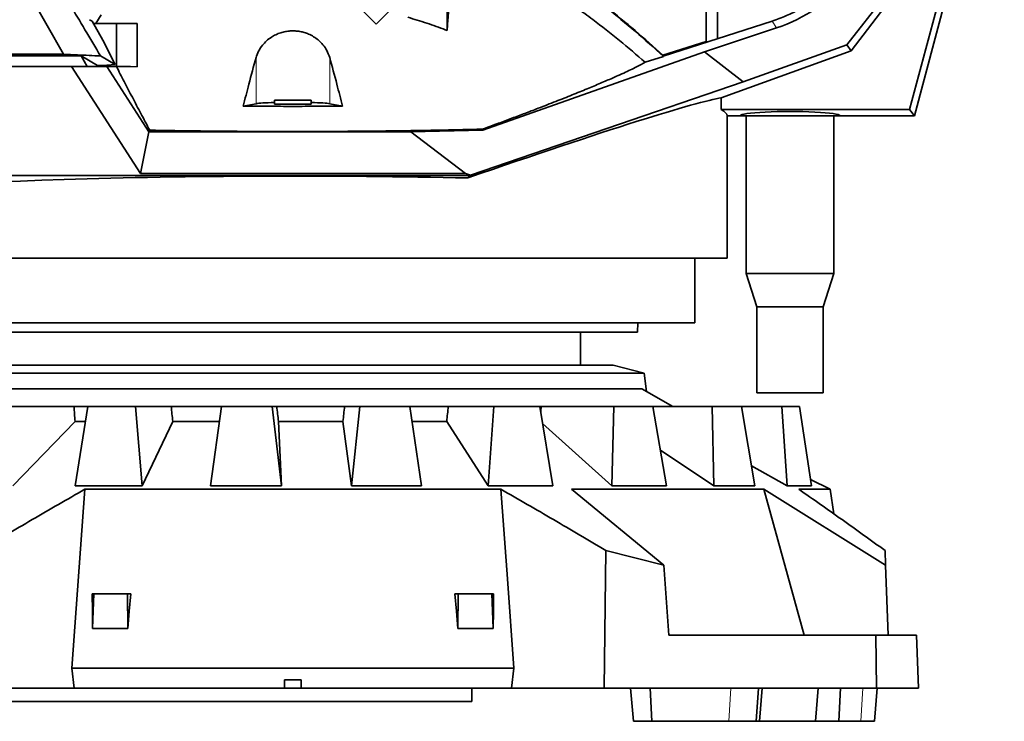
# Model space of a CAD drawing. Header units: millimetres. Extents: x 0 to 11920, y 0 to 8400.
# Tile 15 of 56: x 2583 to 3178, y 4955 to 5379. Entities that reach past the tile are written whole.
import ezdxf

# ---------------------------------------------------------------- set-up
doc = ezdxf.new("R2010")
doc.units = ezdxf.units.MM
doc.header["$LTSCALE"] = 20
doc.styles.add('SLDTEXTSTYLE0', font='TXT', dxfattribs={"width": 0.605})
doc.dimstyles.new('SLDDIMSTYLE1', dxfattribs={"dimtxt": 70, "dimasz": 70, "dimexe": 0, "dimexo": 0.0625, "dimgap": 17.5, "dimtad": 1, "dimdec": 0, "dimrnd": 1e-09, "dimzin": 12, "dimdsep": 46, "dimtxsty": 'SLDTEXTSTYLE0', "dimsah": 1, "dimcen": 0.09, "dimadec": 0, "dimazin": 3, "dimtfac": 1, "dimtofl": 0, "dimtmove": 0, "dimatfit": 3, "dimfxl": 1, "dimfrac": 2, "dimtolj": 1, "dimtzin": 12, "dimarcsym": 0})

# ---------------------------------------------------------------- blocks, each defined once
blk = doc.blocks.new('_D_3')
at = {"color": 7, "linetype": 'Continuous', "lineweight": 0}
for p, q in [((2883.23, 7276.52), (1736.46, 7276.52)), ((1766.46, 7276.52), (1766.46, 4955.37)), ((2388.89, 4955.37), (1736.46, 4955.37))]:
    blk.add_line(p, q, dxfattribs=at)
at = {"color": 7, "linetype": 'Continuous', "lineweight": 18}
for points in [[(1766.46, 7276.52), (1756.46, 7206.52), (1776.46, 7206.52)], [(1766.46, 4955.37), (1776.46, 5025.37), (1756.46, 5025.37)]]:
    blk.add_solid(points, dxfattribs=at)
at = {"color": 7, "linetype": 'Continuous', "lineweight": 18, "insert": (1676.23, 6009), "char_height": 70, "attachment_point": 1, "rotation": 90, "style": 'SLDTEXTSTYLE0'}
blk.add_mtext('2321', dxfattribs=at)

msp = doc.modelspace()

# ---------------------------------------------------------------- linework, layer by layer
at = {"color": 7, "linetype": 'Continuous', "lineweight": 35}
for p, q in [((3177.51, 5485), (3082.45, 5363.57)), ((2539.99, 5480.94), (2609.93, 5357.88)), ((2997.62, 5365.65), (2997.62, 5448.76)), ((3085.02, 5360.06), (3153.86, 5449.46)), ((3120.37, 5324.49), (3153.86, 5449.46)), ((3123.23, 5320.77), (3158.77, 5453.4)), ((3004.46, 5442.83), (3004.46, 5367.37)), ((2841.3, 5372.21), (2841.33, 5419.12)), ((2798.51, 5376), (2839.19, 5416.96)), ((2764.45, 5409.82), (2798.51, 5376)), ((2625.59, 5378.77), (2627.09, 5377.88)), ((2627.09, 5377.88), (2633.5, 5366.32)), ((2632.53, 5381.68), (2629.25, 5376.47)), ((2971.6, 5356.81), (3037.36, 5377.95)), ((2641.77, 5376.47), (2627.88, 5376.47)), ((2641.77, 5376.47), (2641.77, 5350.47)), ((2654.22, 5376.47), (2641.77, 5376.47)), ((2654.22, 5350.34), (2654.22, 5376.47)), ((2654.25, 5376.47), (2654.22, 5376.47)), ((2996.53, 5359.32), (3040.12, 5373.81)), ((2641.09, 5351.67), (2633.5, 5366.32)), ((2997.62, 5365.65), (2971.53, 5357.26)), ((2998.3, 5365.39), (2997.62, 5365.65)), ((2862.82, 5312.08), (2996.53, 5359.32)), ((3019.94, 5341.29), (2996.53, 5359.32)), ((3006.76, 5331.57), (3085.02, 5360.06)), ((3082.45, 5363.57), (3019.94, 5341.29)), ((3082.45, 5363.57), (3085.02, 5360.06)), ((2438.55, 5357.02), (2619.91, 5357.02)), ((2463.25, 5357.88), (2609.93, 5357.88)), ((2619.91, 5357.02), (2620.56, 5357.01)), ((2620.56, 5357.01), (2624.19, 5350.47)), ((2630.42, 5351.2), (2620.56, 5357.01)), ((2632.23, 5356.88), (2641.09, 5351.67)), ((2971.83, 5356.6), (2960.81, 5353.06)), ((2971.53, 5357.26), (2971.45, 5356.93)), ((2614.62, 5350.47), (2466.2, 5350.47)), ((2656.22, 5285.85), (2614.62, 5350.47)), ((2614.62, 5350.47), (2636.05, 5350.47)), ((2630.42, 5351.2), (2633.5, 5351.2)), ((2630.82, 5350.47), (2630.42, 5351.2)), ((2633.5, 5351.2), (2641.09, 5351.67)), ((2636.05, 5350.47), (2661.36, 5311.16)), ((2641.77, 5350.47), (2636.05, 5350.47)), ((2650.23, 5350.47), (2641.77, 5350.47)), ((2650.23, 5350.47), (2654.22, 5350.34)), ((3019.94, 5341.29), (2855.34, 5284.88)), ((2737.23, 5330.27), (2737.23, 5327.77)), ((2737.23, 5330.27), (2748.23, 5330.27)), ((2748.23, 5330.27), (2759.23, 5330.27)), ((2759.23, 5327.77), (2759.23, 5330.27)), ((3006.76, 5324.49), (3006.76, 5331.57)), ((2718.31, 5326.57), (2726.01, 5328.08)), ((2737.23, 5327.77), (2759.23, 5327.77)), ((2770.44, 5328.08), (2778.15, 5326.57)), ((3006.76, 5324.49), (3120.37, 5324.49)), ((3120.37, 5324.49), (3123.23, 5320.77)), ((3010.23, 5234.77), (3010.23, 5320.77)), ((3010.23, 5320.77), (3018.23, 5320.77)), ((3078.23, 5320.77), (3018.23, 5320.77)), ((3021.73, 5320.77), (3021.73, 5225.57)), ((3074.73, 5225.57), (3074.73, 5320.77)), ((3078.23, 5320.77), (3123.23, 5320.77)), ((2661.36, 5311.16), (2661.87, 5312.07)), ((2819.5, 5311.16), (2862.82, 5312.08)), ((2862.73, 5312.7), (2862.82, 5312.08)), ((2661.36, 5311.16), (2656.22, 5285.85)), ((2661.36, 5311.16), (2819.5, 5311.16)), ((2819.5, 5311.16), (2852.36, 5285.85)), ((2855.04, 5284.77), (2486.48, 5284.77)), ((2852.36, 5285.85), (2656.22, 5285.85)), ((2855.34, 5284.88), (2852.36, 5285.85)), ((2855.04, 5284.77), (2853.82, 5283.24)), ((2855.04, 5284.77), (2855.34, 5284.88)), ((3010.23, 5234.77), (2486.23, 5234.77)), ((2990.73, 5195.77), (2990.73, 5234.77)), ((3021.73, 5225.57), (3028.23, 5205.57)), ((3074.73, 5225.57), (3021.73, 5225.57)), ((3068.23, 5205.57), (3074.73, 5225.57)), ((3028.23, 5205.57), (3028.23, 5153.57)), ((3068.23, 5205.57), (3028.23, 5205.57)), ((3068.23, 5153.57), (3068.23, 5205.57)), ((2990.73, 5195.77), (2505.73, 5195.77)), ((2956.23, 5190.27), (2956.46, 5195.77)), ((2956.23, 5190.27), (2540.23, 5190.27)), ((2921.73, 5170.37), (2921.73, 5190.27)), ((2941.46, 5170.37), (2555, 5170.37)), ((2960.23, 5165.37), (2941.46, 5170.37)), ((2538.19, 5165.37), (2960.23, 5165.37)), ((2961.57, 5154.41), (2960.23, 5165.37)), ((2537.13, 5155.99), (2958.79, 5155.99)), ((2977.54, 5145.38), (2958.79, 5155.99)), ((2961.57, 5154.41), (2977.54, 5145.38)), ((3068.23, 5153.57), (3028.23, 5153.57)), ((2616.14, 5145.37), (2577.47, 5145.37)), ((2616.14, 5145.37), (2624.39, 5145.37)), ((2616.82, 5097.56), (2624.48, 5145.37)), ((2653.33, 5145.37), (2624.48, 5145.37)), ((2657.22, 5097.56), (2653.33, 5145.37)), ((2674.82, 5145.37), (2653.33, 5145.37)), ((2674.82, 5145.37), (2705.05, 5145.37)), ((2698.47, 5097.56), (2705.08, 5145.37)), ((2735.66, 5145.37), (2705.08, 5145.37)), ((2741.3, 5097.56), (2735.66, 5145.37)), ((2738.51, 5145.37), (2735.66, 5145.37)), ((2738.51, 5145.37), (2779.47, 5145.37)), ((2788.61, 5145.37), (2779.47, 5145.37)), ((2783.52, 5097.56), (2788.61, 5145.37)), ((2818.85, 5145.37), (2788.61, 5145.37)), ((2825.86, 5097.56), (2818.85, 5145.37)), ((2818.85, 5145.37), (2841.96, 5145.37)), ((2869.4, 5145.37), (2841.96, 5145.37)), ((2866.17, 5097.56), (2869.4, 5145.37)), ((2897.22, 5145.37), (2869.4, 5145.37)), ((2905.13, 5097.56), (2897.22, 5145.37)), ((2897.23, 5145.37), (2898.06, 5145.37)), ((2941.92, 5145.37), (2898.06, 5145.37)), ((2940.77, 5097.56), (2941.92, 5145.37)), ((2965.44, 5145.37), (2941.92, 5145.37)), ((2973.7, 5097.56), (2965.44, 5145.37)), ((3001.25, 5145.37), (2965.44, 5145.37)), ((2977.54, 5145.38), (2977.56, 5145.37)), ((3002.25, 5097.56), (3001.25, 5145.37)), ((3018.86, 5145.37), (3001.25, 5145.37)), ((3026.91, 5097.56), (3018.86, 5145.37)), ((3043.33, 5145.37), (3018.86, 5145.37)), ((3046.43, 5097.56), (3043.33, 5145.37)), ((3053.83, 5145.37), (3043.33, 5145.37)), ((3061.13, 5097.56), (3053.83, 5145.37)), ((2616.82, 5136.38), (2579.33, 5097.56)), ((2616.82, 5136.38), (2622.96, 5136.38)), ((2675.74, 5136.38), (2657.22, 5097.56)), ((2675.74, 5136.38), (2703.8, 5136.38)), ((2739.59, 5136.38), (2741.3, 5097.56)), ((2739.59, 5136.38), (2778.43, 5136.38)), ((2783.52, 5097.56), (2778.43, 5136.38)), ((2820.19, 5136.38), (2841.11, 5136.38)), ((2866.17, 5097.56), (2841.11, 5136.38)), ((2940.77, 5097.56), (2898.93, 5135.07)), ((3002.25, 5097.56), (2970.01, 5118.92)), ((3046.43, 5097.56), (3024.9, 5109.51)), ((2616.82, 5097.56), (2657.22, 5097.56)), ((2741.3, 5097.56), (2698.47, 5097.56)), ((2825.86, 5097.56), (2783.52, 5097.56)), ((2905.13, 5097.56), (2866.17, 5097.56)), ((2973.7, 5097.56), (2940.77, 5097.56)), ((3026.91, 5097.56), (3002.25, 5097.56)), ((3046.43, 5097.56), (3061.13, 5097.56)), ((3072.5, 5095.37), (3060.55, 5101.39)), ((2622.71, 5095.37), (2614.83, 4987.37)), ((2622.71, 5095.37), (2873.75, 5095.37)), ((2916.3, 5095.37), (3032.31, 5095.37)), ((2916.3, 5095.37), (2972.1, 5049.59)), ((3105.86, 5049.57), (3032.31, 5095.37)), ((3056.66, 5007.37), (3032.31, 5095.37)), ((3053.54, 5095.37), (3072.5, 5095.37)), ((3074.59, 5080.59), (3072.5, 5095.37)), ((2936.08, 4975.37), (2937.09, 5058.44)), ((2972.1, 5049.59), (2937.09, 5058.44)), ((3105.55, 5058.44), (3105.86, 5049.57)), ((2972.1, 5049.59), (2975.01, 5007.37)), ((3105.86, 5049.57), (3107.33, 5007.37)), ((2627.18, 5032.37), (2628.13, 5032.37)), ((2627.33, 5011.42), (2628.13, 5032.37)), ((2628.13, 5032.37), (2648.52, 5032.37)), ((2648.61, 5011.42), (2648.52, 5032.37)), ((2648.52, 5032.37), (2650.46, 5032.37)), ((2846, 5032.37), (2847.94, 5032.37)), ((2847.85, 5011.42), (2847.94, 5032.37)), ((2847.94, 5032.37), (2868.33, 5032.37)), ((2869.12, 5011.42), (2868.33, 5032.37)), ((2868.33, 5032.37), (2869.28, 5032.37)), ((2648.61, 5011.42), (2627.33, 5011.42)), ((2869.12, 5011.42), (2847.85, 5011.42)), ((2975.01, 5007.37), (3099.94, 5007.37)), ((3100.4, 4975.37), (3099.94, 5007.37)), ((3099.94, 5007.37), (3124.53, 5007.37)), ((3124.53, 5007.37), (3125.65, 4975.37)), ((2614.83, 4987.37), (2616.21, 4975.37)), ((2614.83, 4987.37), (2881.63, 4987.37)), ((2881.63, 4987.37), (2880.25, 4975.37)), ((2743.23, 4980.37), (2753.23, 4980.37)), ((2743.23, 4980.37), (2743.23, 4975.37)), ((2753.23, 4980.37), (2753.23, 4975.37)), ((2616.21, 4975.37), (2560.37, 4975.37)), ((2616.21, 4975.37), (2743.23, 4975.37)), ((2753.23, 4975.37), (2743.23, 4975.37)), ((2753.23, 4975.37), (2880.25, 4975.37)), ((2856.23, 4975.37), (2856.23, 4967.27)), ((2880.25, 4975.37), (2936.08, 4975.37)), ((3100.4, 4975.37), (2936.08, 4975.37)), ((2951.98, 4975.37), (2953.73, 4955.37)), ((2963.75, 4975.37), (2964.86, 4955.37)), ((3027.79, 4955.37), (3029.29, 4975.37)), ((3029.73, 4955.37), (3031.48, 4975.37)), ((3065.29, 4975.37), (3063.64, 4955.37)), ((3078.6, 4975.37), (3077.58, 4955.37)), ((3099.12, 4955.37), (3100.87, 4975.37)), ((3125.65, 4975.37), (3100.4, 4975.37)), ((2856.23, 4967.27), (2543.76, 4967.27)), ((2964.86, 4955.37), (2953.73, 4955.37)), ((2964.86, 4955.37), (3011.36, 4955.37)), ((3011.36, 4955.37), (3027.79, 4955.37)), ((3029.73, 4955.37), (3027.79, 4955.37)), ((3063.64, 4955.37), (3029.68, 4955.37)), ((3077.58, 4955.37), (3063.64, 4955.37)), ((3077.58, 4955.37), (3090.84, 4955.37)), ((3090.84, 4955.37), (3099.12, 4955.37))]:
    msp.add_line(p, q, dxfattribs=at)
at = {"color": 8, "linetype": 'Continuous', "lineweight": 18}
for p, q in [((3040.12, 5373.81), (3037.36, 5377.95)), ((2726.01, 5355.85), (2726.01, 5328.08)), ((2770.44, 5355.85), (2770.44, 5328.08)), ((2964.86, 4955.37), (2963.89, 4975.37)), ((3011.36, 4955.37), (3012.43, 4975.37)), ((3090.84, 4955.37), (3092.23, 4975.37))]:
    msp.add_line(p, q, dxfattribs=at)
at = {"color": 7, "linetype": 'Continuous', "lineweight": 35, "flags": 128}
for points in [[(2881.63, 4987.37), (2877.69, 5041.43), (2873.75, 5095.37)], [(2627.33, 5011.42), (2627.25, 5021.89), (2627.18, 5032.37)], [(2650.46, 5032.37), (2649.53, 5021.89), (2648.61, 5011.42)], [(2847.85, 5011.42), (2846.92, 5021.89), (2846, 5032.37)], [(2869.28, 5032.37), (2869.2, 5021.89), (2869.12, 5011.42)]]:
    msp.add_lwpolyline(points, dxfattribs=at)
at = {"color": 7, "linetype": 'Continuous', "lineweight": 35}
for radius, start, end in [(600.17, 47.21686, 51.54529), (600.45, 47.28028, 51.55459)]:
    msp.add_arc((2564.17, 4916.12), radius, start, end, dxfattribs=at)
for centre, major_axis, ratio, start_param, end_param in [((3010.25, 5465.87), (-2.27, 96.87), 0.987061, 3.435538, 3.990352), ((2748.23, 5235.9), (261.98, 95.47), 0.03281, 0.150978, 1.144037), ((2748.23, 5327.77), (23, 0), 0.052408, 2.06947, 2.879793), ((2748.23, 5327.77), (23, 0), 0.052408, 0.261799, 1.072123), ((2748.23, 5320.77), (262, 0), 0.087489, 0, 0.162934), ((3048.23, 5320.77), (30, 0), 0.087489, 0, 3.141593), ((2748.23, 5270.67), (262, 0), 0.052408, 1.155993, 3.095775), ((2857.49, 4093.19), (-256.87, 2465.08), 0.058617, 1.123707, 1.127735), ((2871.61, 4093.19), (-289.37, 2465.11), 0.03248, 1.126002, 1.13003), ((2877.32, 4093.19), (-302.45, 2465.13), 0.004295, 1.129288, 1.133316), ((2620.07, 4093.19), (300.32, 2465.12), 0.013808, 5.151025, 5.155052), ((2628.66, 4093.19), (280.63, 2465.1), 0.041507, 5.154068, 5.158096), ((2645.39, 4093.19), (242.01, 2465.07), 0.066572, 5.158288, 5.159906)]:
    msp.add_ellipse(centre, major_axis=major_axis, ratio=ratio, start_param=start_param, end_param=end_param, dxfattribs=at)
for points, knots in [([(2632.23, 5356.88), (2629.08, 5362.17), (2622.93, 5372.48), (2613.93, 5387.57), (2605.39, 5401.9), (2597.3, 5415.47), (2589.66, 5428.28), (2582.48, 5440.33), (2575.69, 5451.7), (2569.32, 5462.4), (2563.36, 5472.39), (2558.42, 5480.67), (2554.43, 5487.37), (2552.03, 5491.38), (2550.54, 5493.9), (2549.87, 5495.02), (2549.21, 5496.12), (2548.56, 5497.2), (2547.93, 5498.27), (2547.3, 5499.32), (2545.46, 5502.4), (2542.41, 5507.53), (2538.16, 5514.65), (2533.83, 5521.92), (2529.58, 5529.04), (2524.85, 5537.01), (2519.65, 5545.91), (2513.85, 5555.95), (2507.93, 5566.34), (2502.66, 5575.71), (2498.02, 5584.03), (2494.07, 5591.17), (2489.4, 5599.58), (2485.11, 5607.32), (2481.65, 5613.57), (2479.91, 5616.7), (2479.05, 5618.26), (2478.61, 5619.04), (2478.4, 5619.43), (2478.29, 5619.63), (2478.24, 5619.73), (2478.21, 5619.78), (2478.19, 5619.8), (2478.19, 5619.81), (2478.18, 5619.82), (2478.18, 5619.82), (2478.18, 5619.82), (2478.18, 5619.82), (2478.18, 5619.82), (2478.18, 5619.83), (2478.18, 5619.83), (2478.18, 5619.83), (2478.18, 5619.83), (2478.18, 5619.83), (2478.03, 5620.09), (2477.64, 5620.81), (2476.84, 5622.24), (2475.68, 5624.34), (2474.12, 5627.14), (2472.72, 5629.68), (2471.57, 5631.75), (2470.8, 5633.15), (2469.98, 5634.62), (2469.12, 5636.18), (2468.22, 5637.8), (2467.27, 5639.51), (2462.67, 5647.81), (2458.38, 5655.55), (2454.42, 5662.7)], [0, 0, 0, 0, 0.055151, 0.107657, 0.157516, 0.204729, 0.249296, 0.291218, 0.330493, 0.368062, 0.402843, 0.434834, 0.454421, 0.472792, 0.476749, 0.480645, 0.48448, 0.488254, 0.491966, 0.495617, 0.499207, 0.524168, 0.549128, 0.573457, 0.599961, 0.623922, 0.654945, 0.686096, 0.717566, 0.748988, 0.769194, 0.790783, 0.811704, 0.843087, 0.858778, 0.866624, 0.870547, 0.872508, 0.873489, 0.873979, 0.874224, 0.874347, 0.874408, 0.874439, 0.874454, 0.874462, 0.874466, 0.874467, 0.874468, 0.874469, 0.874469, 0.874469, 0.874469, 0.874469, 0.874469, 0.876831, 0.88076, 0.88702, 0.895246, 0.905437, 0.909311, 0.913407, 0.917727, 0.92227, 0.927035, 0.932024, 0.937235, 1, 1, 1, 1]), ([(2842.56, 5388.89), (2842.35, 5386.25), (2841.92, 5380.87), (2841.51, 5375.13), (2841.3, 5372.21)], [0, 0, 0, 0, 0.49096, 1, 1, 1, 1]), ([(3037.36, 5377.95), (3040.28, 5378.98), (3046.1, 5381.04), (3054.42, 5385.12), (3059.59, 5388.45), (3062.17, 5390.11)], [0, 0, 0, 0, 0.3347792, 0.6681096, 1, 1, 1, 1]), ([(2960.81, 5353.06), (2955.67, 5357.49), (2945.37, 5366.36), (2931.46, 5377.28), (2922.67, 5383.7), (2919.36, 5386.11)], [0, 0, 0, 0, 0.384005, 0.768552, 1, 1, 1, 1]), ([(2817.59, 5380.25), (2821.4, 5379.09), (2829.02, 5376.78), (2836.87, 5373.92), (2840.94, 5372.35), (2841.3, 5372.21)], [0, 0, 0, 0, 0.476634, 0.954118, 1, 1, 1, 1]), ([(2654.22, 5350.34), (2654.22, 5353.08), (2654.23, 5358.98), (2654.24, 5367.72), (2654.25, 5373.55), (2654.25, 5376.47)], [0, 0, 0, 0, 0.302784, 0.651255, 1, 1, 1, 1]), ([(2726.01, 5355.85), (2726.45, 5357.14), (2727.35, 5359.75), (2729.55, 5363.13), (2732.21, 5365.99), (2734.94, 5368.11), (2737.9, 5369.78), (2740.76, 5370.91), (2743.71, 5371.66), (2746.61, 5372.04), (2749.59, 5372.05), (2752.46, 5371.71), (2755.2, 5371.05), (2758.01, 5370.03), (2760.85, 5368.54), (2763.84, 5366.37), (2766.54, 5363.59), (2768.98, 5360.01), (2769.92, 5357.34), (2770.44, 5355.85)], [0, 0, 0, 0, 0.082483, 0.166904, 0.229566, 0.293697, 0.342758, 0.393083, 0.434624, 0.477326, 0.518896, 0.561782, 0.601839, 0.642847, 0.697857, 0.754451, 0.828665, 0.904981, 1, 1, 1, 1]), ([(2609.93, 5357.88), (2612.73, 5357.76), (2617.86, 5357.53), (2625.29, 5357.2), (2629.92, 5356.99), (2632.23, 5356.88)], [0, 0, 0, 0, 0.3733793, 0.6866835, 1, 1, 1, 1]), ([(2718.31, 5326.57), (2719.41, 5331.01), (2721.91, 5341.04), (2724.54, 5350.55), (2726.01, 5355.85)], [0, 0, 0, 0, 0.441878, 1, 1, 1, 1]), ([(2770.44, 5355.85), (2771.91, 5350.55), (2774.55, 5341.04), (2777.05, 5331.01), (2778.15, 5326.57)], [0, 0, 0, 0, 0.558122, 1, 1, 1, 1]), ([(2960.81, 5353.06), (2959.89, 5352.56), (2958.06, 5351.55), (2954.75, 5349.87), (2951.02, 5348.06), (2946.29, 5345.85), (2940.34, 5343.19), (2932.96, 5340.01), (2924.71, 5336.57), (2915.61, 5332.88), (2905.67, 5328.94), (2896.16, 5325.25), (2887.36, 5321.89), (2879.46, 5318.91), (2871.28, 5315.85), (2865.58, 5313.75), (2862.73, 5312.7)], [0, 0, 0, 0, 0.0602644, 0.1205289, 0.1811916, 0.2418545, 0.3272547, 0.4127235, 0.4981257, 0.5860434, 0.674033, 0.7619525, 0.8212931, 0.8806338, 0.9403169, 1, 1, 1, 1]), ([(2661.87, 5312.07), (2660.07, 5315.45), (2656.47, 5322.23), (2651.35, 5331.98), (2646.41, 5341.46), (2643.32, 5347.46), (2641.77, 5350.47)], [0, 0, 0, 0, 0.249278, 0.498836, 0.749266, 1, 1, 1, 1]), ([(2718.31, 5326.57), (2723.27, 5326.55), (2733.21, 5326.49), (2748.21, 5326.47), (2763.22, 5326.49), (2773.17, 5326.55), (2778.15, 5326.57)], [0, 0, 0, 0, 0.249515, 0.5, 0.749515, 1, 1, 1, 1]), ([(2862.73, 5312.7), (2858.2, 5312.59), (2849.15, 5312.36), (2836.63, 5312.1), (2825.44, 5311.9), (2815.63, 5311.75), (2805.67, 5311.62), (2795.55, 5311.51), (2785.28, 5311.42), (2774.86, 5311.35), (2764.31, 5311.3), (2753.67, 5311.28), (2742.98, 5311.28), (2732.18, 5311.3), (2721.37, 5311.35), (2710.53, 5311.42), (2700.13, 5311.51), (2690.16, 5311.63), (2680.63, 5311.75), (2671.18, 5311.9), (2664.98, 5312.01), (2661.87, 5312.07)], [0, 0, 0, 0, 0.072839, 0.145677, 0.19493, 0.244182, 0.294075, 0.343968, 0.394066, 0.445068, 0.496291, 0.547514, 0.599472, 0.651431, 0.704143, 0.756856, 0.809811, 0.857252, 0.904693, 0.952346, 1, 1, 1, 1]), ([(2622.71, 5095.37), (2612.12, 5089.3), (2590.94, 5077.17), (2569.89, 5064.68), (2559.36, 5058.44)], [0, 0, 0, 0, 0.49998, 1, 1, 1, 1]), ([(2937.09, 5058.44), (2926.57, 5064.68), (2905.52, 5077.17), (2884.34, 5089.3), (2873.75, 5095.37)], [0, 0, 0, 0, 0.499983, 1, 1, 1, 1]), ([(3053.54, 5095.37), (3062.23, 5089.3), (3079.61, 5077.17), (3096.9, 5064.68), (3105.55, 5058.44)], [0, 0, 0, 0, 0.49998, 1, 1, 1, 1])]:
    msp.add_open_spline(points, degree=3, knots=knots, dxfattribs=at)

# ---------------------------------------------------------------- dimensions: what is measured, and where the dimension line sits
at = {"color": 7, "linetype": 'Continuous', "lineweight": 18}
dim = msp.add_linear_dim(base=(1766.46, 4955.37), p1=(2887.23, 7276.52), p2=(2392.89, 4955.37), angle=90, dimstyle='SLDDIMSTYLE1', dxfattribs=at)
dim.commit()
dim.dimension.update_dxf_attribs({"geometry": '_D_3', "text_midpoint": (1766.46, 6115.94), "dimtype": 160})

doc.saveas('drawing.dxf')
